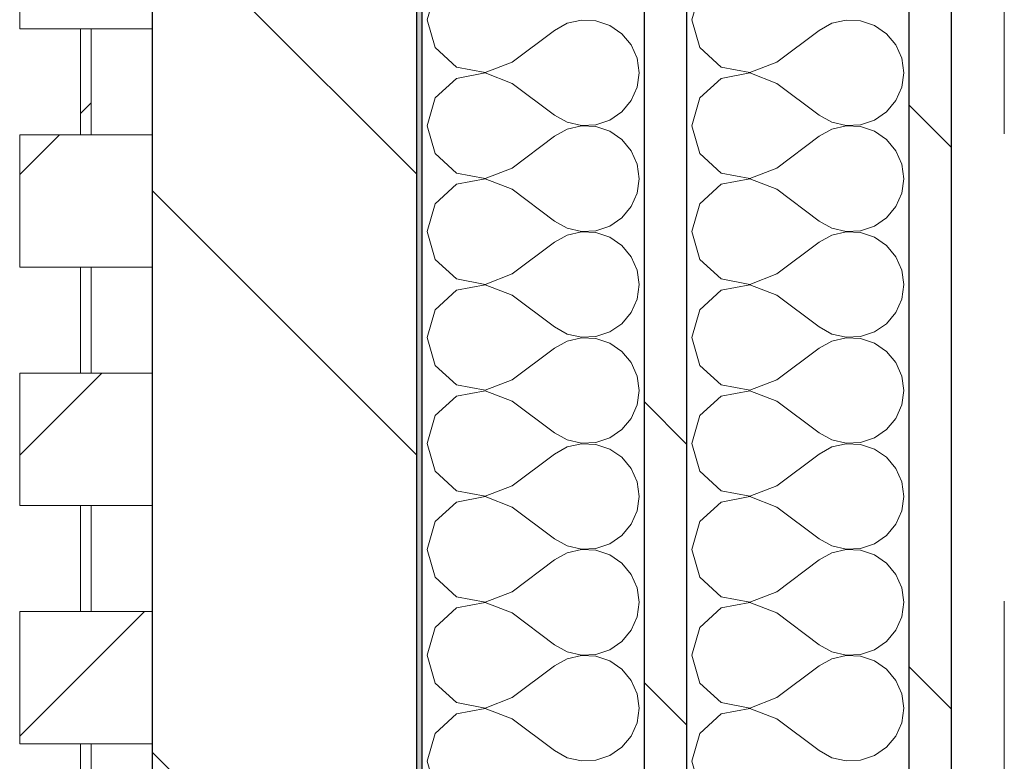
# Model space of a CAD drawing. Header units: millimetres. Extents: x 14199 to 94954, y 30513 to 87642.
# Tile 60 of 72: x 17304 to 17490, y 48430 to 48570. Entities that reach past the tile are written whole.
import ezdxf

# ---------------------------------------------------------------- set-up
doc = ezdxf.new("R2010")
doc.units = ezdxf.units.MM
doc.header["$MEASUREMENT"] = 0
doc.linetypes.add('Tirets', pattern=[229.305464, 141.111124, -88.19434])
doc.linetypes.add('Wipeout_Contour', pattern=[1000, 0, -1000])
for name, color, linetype in [('Métal _ Charpente.Charp_Couv_Bard_Métal', 7, 'Continuous'), ('Nouveau_Charpente _ Bardage.Charp_Couv_Zinc', 7, 'Continuous'), ('Nouveau_Métal _ Bardage.Charp_Couv_Bard_Métal', 7, 'Continuous')]:
    doc.layers.add(name, color=color, linetype=linetype)
pattern_1 = [(45, (0, 0), (-26.516504, 26.516504), [])]
pattern_2 = [(315, (0, 0), (79.54951, 79.54951), []), (315, (26.52, 26.52), (79.54951, 79.54951), [])]

# ---------------------------------------------------------------- blocks, each defined once
blk = doc.blocks.new('Poutre_2', base_point=(17585.35, 34328.28))
at = {"layer": 'Métal _ Charpente.Charp_Couv_Bard_Métal', "color": 251, "linetype": 'Tirets', "lineweight": 15, "true_color": 0x6a6a6a}
blk.add_line((17490.35, 47860.52), (17490.35, 48758.33), dxfattribs=at)
blk = doc.blocks.new('Mur-rideau_5')
at = {"color": 254, "linetype": 'Wipeout_Contour', "lineweight": 0, "ltscale": 206299.425653}
blk.add_wipeout([(17304.35, 48593.28), (17304.35, 48568.28), (17329.35, 48568.28), (17329.35, 48593.28)], dxfattribs=at).dxf.layer = 'Nouveau_Charpente _ Bardage.Charp_Couv_Zinc'
at = {"layer": 'Nouveau_Charpente _ Bardage.Charp_Couv_Zinc', "linetype": 'Continuous', "lineweight": 15}
h = blk.add_hatch(dxfattribs=at)
h.set_pattern_fill('Bois_massif', color=30, style=0, pattern_type=2)
h.set_pattern_definition(pattern_1)
h.paths.add_polyline_path([(17304.35, 48593.28), (17304.35, 48568.28), (17329.35, 48568.28), (17329.35, 48593.28)])
at = {"layer": 'Nouveau_Charpente _ Bardage.Charp_Couv_Zinc', "color": 33, "linetype": 'Continuous', "lineweight": 15, "true_color": 0xc1976c, "flags": 128}
blk.add_lwpolyline([(17304.35, 48593.28), (17329.35, 48593.28), (17329.35, 48568.28), (17304.35, 48568.28)], close=True, dxfattribs=at)
at = {"color": 254, "linetype": 'Wipeout_Contour', "lineweight": 0, "ltscale": 206214.647217}
blk.add_wipeout([(17315.85, 48568.28), (17315.85, 48548.28), (17317.85, 48548.28), (17317.85, 48568.28)], dxfattribs=at).dxf.layer = 'Nouveau_Charpente _ Bardage.Charp_Couv_Zinc'
at = {"layer": 'Nouveau_Charpente _ Bardage.Charp_Couv_Zinc', "linetype": 'Continuous', "lineweight": 15}
h = blk.add_hatch(dxfattribs=at)
h.set_pattern_fill('Bois_massif', color=30, style=0, pattern_type=2)
h.set_pattern_definition(pattern_1)
h.paths.add_polyline_path([(17315.85, 48568.28), (17315.85, 48548.28), (17317.85, 48548.28), (17317.85, 48568.28)])
at = {"layer": 'Nouveau_Charpente _ Bardage.Charp_Couv_Zinc', "color": 33, "linetype": 'Continuous', "lineweight": 15, "true_color": 0xc1976c, "flags": 128}
blk.add_lwpolyline([(17315.85, 48568.28), (17317.85, 48568.28), (17317.85, 48548.28), (17315.85, 48548.28)], close=True, dxfattribs=at)
at = {"color": 254, "linetype": 'Wipeout_Contour', "lineweight": 0, "ltscale": 206129.884048}
blk.add_wipeout([(17304.35, 48548.28), (17304.35, 48523.28), (17329.35, 48523.28), (17329.35, 48548.28)], dxfattribs=at).dxf.layer = 'Nouveau_Charpente _ Bardage.Charp_Couv_Zinc'
at = {"layer": 'Nouveau_Charpente _ Bardage.Charp_Couv_Zinc', "linetype": 'Continuous', "lineweight": 15}
h = blk.add_hatch(dxfattribs=at)
h.set_pattern_fill('Bois_massif', color=30, style=0, pattern_type=2)
h.set_pattern_definition(pattern_1)
h.paths.add_polyline_path([(17304.35, 48548.28), (17304.35, 48523.28), (17329.35, 48523.28), (17329.35, 48548.28)])
at = {"layer": 'Nouveau_Charpente _ Bardage.Charp_Couv_Zinc', "color": 33, "linetype": 'Continuous', "lineweight": 15, "true_color": 0xc1976c, "flags": 128}
blk.add_lwpolyline([(17304.35, 48548.28), (17329.35, 48548.28), (17329.35, 48523.28), (17304.35, 48523.28)], close=True, dxfattribs=at)
at = {"color": 254, "linetype": 'Wipeout_Contour', "lineweight": 0, "ltscale": 206045.114477}
blk.add_wipeout([(17315.85, 48523.28), (17315.85, 48503.28), (17317.85, 48503.28), (17317.85, 48523.28)], dxfattribs=at).dxf.layer = 'Nouveau_Charpente _ Bardage.Charp_Couv_Zinc'
at = {"layer": 'Nouveau_Charpente _ Bardage.Charp_Couv_Zinc', "linetype": 'Continuous', "lineweight": 15}
h = blk.add_hatch(dxfattribs=at)
h.set_pattern_fill('Bois_massif', color=30, style=0, pattern_type=2)
h.set_pattern_definition(pattern_1)
h.paths.add_polyline_path([(17315.85, 48523.28), (17315.85, 48503.28), (17317.85, 48503.28), (17317.85, 48523.28)])
at = {"layer": 'Nouveau_Charpente _ Bardage.Charp_Couv_Zinc', "color": 33, "linetype": 'Continuous', "lineweight": 15, "true_color": 0xc1976c, "flags": 128}
blk.add_lwpolyline([(17315.85, 48523.28), (17317.85, 48523.28), (17317.85, 48503.28), (17315.85, 48503.28)], close=True, dxfattribs=at)
at = {"color": 254, "linetype": 'Wipeout_Contour', "lineweight": 0, "ltscale": 205960.360192}
blk.add_wipeout([(17304.35, 48503.28), (17304.35, 48478.28), (17329.35, 48478.28), (17329.35, 48503.28)], dxfattribs=at).dxf.layer = 'Nouveau_Charpente _ Bardage.Charp_Couv_Zinc'
at = {"layer": 'Nouveau_Charpente _ Bardage.Charp_Couv_Zinc', "linetype": 'Continuous', "lineweight": 15}
h = blk.add_hatch(dxfattribs=at)
h.set_pattern_fill('Bois_massif', color=30, style=0, pattern_type=2)
h.set_pattern_definition(pattern_1)
h.paths.add_polyline_path([(17304.35, 48503.28), (17304.35, 48478.28), (17329.35, 48478.28), (17329.35, 48503.28)])
at = {"layer": 'Nouveau_Charpente _ Bardage.Charp_Couv_Zinc', "color": 33, "linetype": 'Continuous', "lineweight": 15, "true_color": 0xc1976c, "flags": 128}
blk.add_lwpolyline([(17304.35, 48503.28), (17329.35, 48503.28), (17329.35, 48478.28), (17304.35, 48478.28)], close=True, dxfattribs=at)
at = {"color": 254, "linetype": 'Wipeout_Contour', "lineweight": 0, "ltscale": 205875.599509}
blk.add_wipeout([(17315.85, 48478.28), (17315.85, 48458.28), (17317.85, 48458.28), (17317.85, 48478.28)], dxfattribs=at).dxf.layer = 'Nouveau_Charpente _ Bardage.Charp_Couv_Zinc'
at = {"layer": 'Nouveau_Charpente _ Bardage.Charp_Couv_Zinc', "linetype": 'Continuous', "lineweight": 15}
h = blk.add_hatch(dxfattribs=at)
h.set_pattern_fill('Bois_massif', color=30, style=0, pattern_type=2)
h.set_pattern_definition(pattern_1)
h.paths.add_polyline_path([(17315.85, 48478.28), (17315.85, 48458.28), (17317.85, 48458.28), (17317.85, 48478.28)])
at = {"layer": 'Nouveau_Charpente _ Bardage.Charp_Couv_Zinc', "color": 33, "linetype": 'Continuous', "lineweight": 15, "true_color": 0xc1976c, "flags": 128}
blk.add_lwpolyline([(17315.85, 48478.28), (17317.85, 48478.28), (17317.85, 48458.28), (17315.85, 48458.28)], close=True, dxfattribs=at)
at = {"color": 254, "linetype": 'Wipeout_Contour', "lineweight": 0, "ltscale": 205790.854129}
blk.add_wipeout([(17304.35, 48458.28), (17304.35, 48433.28), (17329.35, 48433.28), (17329.35, 48458.28)], dxfattribs=at).dxf.layer = 'Nouveau_Charpente _ Bardage.Charp_Couv_Zinc'
at = {"layer": 'Nouveau_Charpente _ Bardage.Charp_Couv_Zinc', "linetype": 'Continuous', "lineweight": 15}
h = blk.add_hatch(dxfattribs=at)
h.set_pattern_fill('Bois_massif', color=30, style=0, pattern_type=2)
h.set_pattern_definition(pattern_1)
h.paths.add_polyline_path([(17304.35, 48458.28), (17304.35, 48433.28), (17329.35, 48433.28), (17329.35, 48458.28)])
at = {"layer": 'Nouveau_Charpente _ Bardage.Charp_Couv_Zinc', "color": 33, "linetype": 'Continuous', "lineweight": 15, "true_color": 0xc1976c, "flags": 128}
blk.add_lwpolyline([(17304.35, 48458.28), (17329.35, 48458.28), (17329.35, 48433.28), (17304.35, 48433.28)], close=True, dxfattribs=at)
at = {"color": 254, "linetype": 'Wipeout_Contour', "lineweight": 0, "ltscale": 205706.102355}
blk.add_wipeout([(17315.85, 48433.28), (17315.85, 48413.28), (17317.85, 48413.28), (17317.85, 48433.28)], dxfattribs=at).dxf.layer = 'Nouveau_Charpente _ Bardage.Charp_Couv_Zinc'
at = {"layer": 'Nouveau_Charpente _ Bardage.Charp_Couv_Zinc', "linetype": 'Continuous', "lineweight": 15}
h = blk.add_hatch(dxfattribs=at)
h.set_pattern_fill('Bois_massif', color=30, style=0, pattern_type=2)
h.set_pattern_definition(pattern_1)
h.paths.add_polyline_path([(17315.85, 48433.28), (17315.85, 48413.28), (17317.85, 48413.28), (17317.85, 48433.28)])
at = {"layer": 'Nouveau_Charpente _ Bardage.Charp_Couv_Zinc', "color": 33, "linetype": 'Continuous', "lineweight": 15, "true_color": 0xc1976c, "flags": 128}
blk.add_lwpolyline([(17315.85, 48433.28), (17317.85, 48433.28), (17317.85, 48413.28), (17315.85, 48413.28)], close=True, dxfattribs=at)
blk = doc.blocks.new('*X261')
at = {"layer": 'Nouveau_Métal _ Bardage.Charp_Couv_Bard_Métal', "color": 2, "linetype": 'Continuous', "lineweight": 15, "true_color": 0xfee600}
for p, q in [((17432.84, 48575.26), (17431.35, 48570)), ((17431.35, 48570), (17432.84, 48564.74)), ((17457.76, 48569.34), (17455.35, 48568)), ((17460.45, 48569.96), (17457.76, 48569.34)), ((17463.21, 48569.83), (17460.45, 48569.96)), ((17465.82, 48568.94), (17463.21, 48569.83)), ((17468.09, 48567.38), (17465.82, 48568.94)), ((17447.35, 48562), (17455.35, 48568)), ((17469.85, 48565.26), (17468.09, 48567.38)), ((17432.84, 48564.74), (17436.88, 48561.06)), ((17470.97, 48562.73), (17469.85, 48565.26)), ((17436.88, 48561.06), (17442.25, 48560.04)), ((17442.25, 48560.04), (17447.35, 48562)), ((17471.35, 48560), (17470.97, 48562.73)), ((17442.25, 48559.96), (17436.88, 48558.94)), ((17447.35, 48558), (17442.25, 48559.96)), ((17470.97, 48557.27), (17471.35, 48560)), ((17436.88, 48558.94), (17432.84, 48555.26)), ((17447.35, 48558), (17455.35, 48552)), ((17469.85, 48554.74), (17470.97, 48557.27)), ((17432.84, 48555.26), (17431.35, 48550)), ((17468.09, 48552.62), (17469.85, 48554.74)), ((17455.35, 48552), (17457.76, 48550.66)), ((17465.82, 48551.06), (17468.09, 48552.62)), ((17431.35, 48550), (17432.84, 48544.74)), ((17457.76, 48550.66), (17460.45, 48550.04)), ((17460.45, 48549.96), (17457.76, 48549.34)), ((17460.45, 48550.04), (17463.21, 48550.17)), ((17463.21, 48549.83), (17460.45, 48549.96)), ((17463.21, 48550.17), (17465.82, 48551.06)), ((17465.82, 48548.94), (17463.21, 48549.83)), ((17447.35, 48542), (17455.35, 48548)), ((17457.76, 48549.34), (17455.35, 48548)), ((17468.09, 48547.38), (17465.82, 48548.94)), ((17469.85, 48545.26), (17468.09, 48547.38)), ((17432.84, 48544.74), (17436.88, 48541.06)), ((17470.97, 48542.73), (17469.85, 48545.26)), ((17471.35, 48540), (17470.97, 48542.73)), ((17436.88, 48541.06), (17442.25, 48540.04)), ((17442.25, 48540.04), (17447.35, 48542)), ((17436.88, 48538.94), (17432.84, 48535.26)), ((17442.25, 48539.96), (17436.88, 48538.94)), ((17447.35, 48538), (17442.25, 48539.96)), ((17470.97, 48537.27), (17471.35, 48540)), ((17447.35, 48538), (17455.35, 48532)), ((17469.85, 48534.74), (17470.97, 48537.27)), ((17432.84, 48535.26), (17431.35, 48530)), ((17468.09, 48532.62), (17469.85, 48534.74)), ((17455.35, 48532), (17457.76, 48530.66)), ((17465.82, 48531.06), (17468.09, 48532.62)), ((17431.35, 48530), (17432.84, 48524.74)), ((17457.76, 48529.34), (17455.35, 48528)), ((17457.76, 48530.66), (17460.45, 48530.04)), ((17460.45, 48529.96), (17457.76, 48529.34)), ((17460.45, 48530.04), (17463.21, 48530.17)), ((17463.21, 48529.83), (17460.45, 48529.96)), ((17463.21, 48530.17), (17465.82, 48531.06)), ((17465.82, 48528.94), (17463.21, 48529.83)), ((17447.35, 48522), (17455.35, 48528)), ((17468.09, 48527.38), (17465.82, 48528.94)), ((17469.85, 48525.26), (17468.09, 48527.38)), ((17432.84, 48524.74), (17436.88, 48521.06)), ((17470.97, 48522.73), (17469.85, 48525.26)), ((17442.25, 48520.04), (17447.35, 48522)), ((17471.35, 48520), (17470.97, 48522.73)), ((17436.88, 48521.06), (17442.25, 48520.04)), ((17442.25, 48519.96), (17436.88, 48518.94)), ((17447.35, 48518), (17442.25, 48519.96)), ((17470.97, 48517.27), (17471.35, 48520)), ((17436.88, 48518.94), (17432.84, 48515.26)), ((17447.35, 48518), (17455.35, 48512)), ((17469.85, 48514.74), (17470.97, 48517.27)), ((17432.84, 48515.26), (17431.35, 48510)), ((17468.09, 48512.62), (17469.85, 48514.74)), ((17465.82, 48511.06), (17468.09, 48512.62)), ((17455.35, 48512), (17457.76, 48510.66)), ((17457.76, 48510.66), (17460.45, 48510.04)), ((17463.21, 48510.17), (17465.82, 48511.06)), ((17431.35, 48510), (17432.84, 48504.74)), ((17457.76, 48509.34), (17455.35, 48508)), ((17460.45, 48509.96), (17457.76, 48509.34)), ((17460.45, 48510.04), (17463.21, 48510.17)), ((17463.21, 48509.83), (17460.45, 48509.96)), ((17465.82, 48508.94), (17463.21, 48509.83)), ((17468.09, 48507.38), (17465.82, 48508.94)), ((17447.35, 48502), (17455.35, 48508)), ((17469.85, 48505.26), (17468.09, 48507.38)), ((17470.97, 48502.73), (17469.85, 48505.26)), ((17432.84, 48504.74), (17436.88, 48501.06)), ((17442.25, 48500.04), (17447.35, 48502)), ((17471.35, 48500), (17470.97, 48502.73)), ((17436.88, 48501.06), (17442.25, 48500.04)), ((17442.25, 48499.96), (17436.88, 48498.94)), ((17447.35, 48498), (17442.25, 48499.96)), ((17470.97, 48497.27), (17471.35, 48500)), ((17436.88, 48498.94), (17432.84, 48495.26)), ((17447.35, 48498), (17455.35, 48492)), ((17469.85, 48494.74), (17470.97, 48497.27)), ((17432.84, 48495.26), (17431.35, 48490)), ((17468.09, 48492.62), (17469.85, 48494.74)), ((17465.82, 48491.06), (17468.09, 48492.62)), ((17455.35, 48492), (17457.76, 48490.66)), ((17457.76, 48490.66), (17460.45, 48490.04)), ((17463.21, 48490.17), (17465.82, 48491.06)), ((17431.35, 48490), (17432.84, 48484.74)), ((17457.76, 48489.34), (17455.35, 48488)), ((17460.45, 48489.96), (17457.76, 48489.34)), ((17460.45, 48490.04), (17463.21, 48490.17)), ((17463.21, 48489.83), (17460.45, 48489.96)), ((17465.82, 48488.94), (17463.21, 48489.83)), ((17468.09, 48487.38), (17465.82, 48488.94)), ((17447.35, 48482), (17455.35, 48488)), ((17469.85, 48485.26), (17468.09, 48487.38)), ((17432.84, 48484.74), (17436.88, 48481.06)), ((17470.97, 48482.73), (17469.85, 48485.26)), ((17436.88, 48481.06), (17442.25, 48480.04)), ((17442.25, 48480.04), (17447.35, 48482)), ((17471.35, 48480), (17470.97, 48482.73)), ((17442.25, 48479.96), (17436.88, 48478.94)), ((17447.35, 48478), (17442.25, 48479.96)), ((17470.97, 48477.27), (17471.35, 48480)), ((17436.88, 48478.94), (17432.84, 48475.26)), ((17447.35, 48478), (17455.35, 48472)), ((17469.85, 48474.74), (17470.97, 48477.27)), ((17432.84, 48475.26), (17431.35, 48470)), ((17468.09, 48472.62), (17469.85, 48474.74)), ((17455.35, 48472), (17457.76, 48470.66)), ((17465.82, 48471.06), (17468.09, 48472.62)), ((17431.35, 48470), (17432.84, 48464.74)), ((17457.76, 48470.66), (17460.45, 48470.04)), ((17460.45, 48469.96), (17457.76, 48469.34)), ((17460.45, 48470.04), (17463.21, 48470.17)), ((17463.21, 48469.83), (17460.45, 48469.96)), ((17463.21, 48470.17), (17465.82, 48471.06)), ((17465.82, 48468.94), (17463.21, 48469.83)), ((17447.35, 48462), (17455.35, 48468)), ((17457.76, 48469.34), (17455.35, 48468)), ((17468.09, 48467.38), (17465.82, 48468.94)), ((17469.85, 48465.26), (17468.09, 48467.38)), ((17432.84, 48464.74), (17436.88, 48461.06)), ((17470.97, 48462.73), (17469.85, 48465.26)), ((17471.35, 48460), (17470.97, 48462.73)), ((17436.88, 48461.06), (17442.25, 48460.04)), ((17442.25, 48460.04), (17447.35, 48462)), ((17436.88, 48458.94), (17432.84, 48455.26)), ((17442.25, 48459.96), (17436.88, 48458.94)), ((17447.35, 48458), (17442.25, 48459.96)), ((17470.97, 48457.27), (17471.35, 48460)), ((17447.35, 48458), (17455.35, 48452)), ((17469.85, 48454.74), (17470.97, 48457.27)), ((17432.84, 48455.26), (17431.35, 48450)), ((17468.09, 48452.62), (17469.85, 48454.74)), ((17455.35, 48452), (17457.76, 48450.66)), ((17465.82, 48451.06), (17468.09, 48452.62)), ((17431.35, 48450), (17432.84, 48444.74)), ((17457.76, 48449.34), (17455.35, 48448)), ((17457.76, 48450.66), (17460.45, 48450.04)), ((17460.45, 48449.96), (17457.76, 48449.34)), ((17460.45, 48450.04), (17463.21, 48450.17)), ((17463.21, 48449.83), (17460.45, 48449.96)), ((17463.21, 48450.17), (17465.82, 48451.06)), ((17465.82, 48448.94), (17463.21, 48449.83)), ((17447.35, 48442), (17455.35, 48448)), ((17468.09, 48447.38), (17465.82, 48448.94)), ((17469.85, 48445.26), (17468.09, 48447.38)), ((17432.84, 48444.74), (17436.88, 48441.06)), ((17470.97, 48442.73), (17469.85, 48445.26)), ((17442.25, 48440.04), (17447.35, 48442)), ((17471.35, 48440), (17470.97, 48442.73)), ((17436.88, 48441.06), (17442.25, 48440.04)), ((17470.97, 48437.27), (17471.35, 48440)), ((17436.88, 48438.94), (17432.84, 48435.26)), ((17442.25, 48439.96), (17436.88, 48438.94)), ((17447.35, 48438), (17442.25, 48439.96)), ((17447.35, 48438), (17455.35, 48432)), ((17469.85, 48434.74), (17470.97, 48437.27)), ((17432.84, 48435.26), (17431.35, 48430)), ((17468.09, 48432.62), (17469.85, 48434.74)), ((17465.82, 48431.06), (17468.09, 48432.62)), ((17455.35, 48432), (17457.76, 48430.66)), ((17463.21, 48430.17), (17465.82, 48431.06)), ((17431.35, 48430), (17432.84, 48424.74)), ((17457.76, 48430.66), (17460.45, 48430.04)), ((17460.45, 48430.04), (17463.21, 48430.17))]:
    blk.add_line(p, q, dxfattribs=at)
blk = doc.blocks.new('*X266')
at = {"layer": 'Nouveau_Métal _ Bardage.Charp_Couv_Bard_Métal', "color": 2, "linetype": 'Continuous', "lineweight": 15, "true_color": 0xfee600}
for p, q in [((17382.84, 48575.26), (17381.35, 48570)), ((17381.35, 48570), (17382.84, 48564.74)), ((17407.76, 48569.34), (17405.35, 48568)), ((17410.45, 48569.96), (17407.76, 48569.34)), ((17413.21, 48569.83), (17410.45, 48569.96)), ((17415.82, 48568.94), (17413.21, 48569.83)), ((17418.09, 48567.38), (17415.82, 48568.94)), ((17397.35, 48562), (17405.35, 48568)), ((17419.85, 48565.26), (17418.09, 48567.38)), ((17382.84, 48564.74), (17386.88, 48561.06)), ((17420.97, 48562.73), (17419.85, 48565.26)), ((17386.88, 48561.06), (17392.25, 48560.04)), ((17392.25, 48560.04), (17397.35, 48562)), ((17421.35, 48560), (17420.97, 48562.73)), ((17392.25, 48559.96), (17386.88, 48558.94)), ((17397.35, 48558), (17392.25, 48559.96)), ((17420.97, 48557.27), (17421.35, 48560)), ((17386.88, 48558.94), (17382.84, 48555.26)), ((17397.35, 48558), (17405.35, 48552)), ((17419.85, 48554.74), (17420.97, 48557.27)), ((17382.84, 48555.26), (17381.35, 48550)), ((17418.09, 48552.62), (17419.85, 48554.74)), ((17405.35, 48552), (17407.76, 48550.66)), ((17415.82, 48551.06), (17418.09, 48552.62)), ((17381.35, 48550), (17382.84, 48544.74)), ((17407.76, 48550.66), (17410.45, 48550.04)), ((17410.45, 48549.96), (17407.76, 48549.34)), ((17410.45, 48550.04), (17413.21, 48550.17)), ((17413.21, 48549.83), (17410.45, 48549.96)), ((17413.21, 48550.17), (17415.82, 48551.06)), ((17415.82, 48548.94), (17413.21, 48549.83)), ((17397.35, 48542), (17405.35, 48548)), ((17407.76, 48549.34), (17405.35, 48548)), ((17418.09, 48547.38), (17415.82, 48548.94)), ((17419.85, 48545.26), (17418.09, 48547.38)), ((17382.84, 48544.74), (17386.88, 48541.06)), ((17420.97, 48542.73), (17419.85, 48545.26)), ((17421.35, 48540), (17420.97, 48542.73)), ((17386.88, 48541.06), (17392.25, 48540.04)), ((17392.25, 48540.04), (17397.35, 48542)), ((17386.88, 48538.94), (17382.84, 48535.26)), ((17392.25, 48539.96), (17386.88, 48538.94)), ((17397.35, 48538), (17392.25, 48539.96)), ((17420.97, 48537.27), (17421.35, 48540)), ((17397.35, 48538), (17405.35, 48532)), ((17419.85, 48534.74), (17420.97, 48537.27)), ((17382.84, 48535.26), (17381.35, 48530)), ((17418.09, 48532.62), (17419.85, 48534.74)), ((17405.35, 48532), (17407.76, 48530.66)), ((17415.82, 48531.06), (17418.09, 48532.62)), ((17381.35, 48530), (17382.84, 48524.74)), ((17407.76, 48529.34), (17405.35, 48528)), ((17407.76, 48530.66), (17410.45, 48530.04)), ((17410.45, 48529.96), (17407.76, 48529.34)), ((17410.45, 48530.04), (17413.21, 48530.17)), ((17413.21, 48529.83), (17410.45, 48529.96)), ((17413.21, 48530.17), (17415.82, 48531.06)), ((17415.82, 48528.94), (17413.21, 48529.83)), ((17397.35, 48522), (17405.35, 48528)), ((17418.09, 48527.38), (17415.82, 48528.94)), ((17419.85, 48525.26), (17418.09, 48527.38)), ((17382.84, 48524.74), (17386.88, 48521.06)), ((17420.97, 48522.73), (17419.85, 48525.26)), ((17392.25, 48520.04), (17397.35, 48522)), ((17421.35, 48520), (17420.97, 48522.73)), ((17386.88, 48521.06), (17392.25, 48520.04)), ((17392.25, 48519.96), (17386.88, 48518.94)), ((17397.35, 48518), (17392.25, 48519.96)), ((17420.97, 48517.27), (17421.35, 48520)), ((17386.88, 48518.94), (17382.84, 48515.26)), ((17397.35, 48518), (17405.35, 48512)), ((17419.85, 48514.74), (17420.97, 48517.27)), ((17382.84, 48515.26), (17381.35, 48510)), ((17418.09, 48512.62), (17419.85, 48514.74)), ((17415.82, 48511.06), (17418.09, 48512.62)), ((17405.35, 48512), (17407.76, 48510.66)), ((17407.76, 48510.66), (17410.45, 48510.04)), ((17413.21, 48510.17), (17415.82, 48511.06)), ((17381.35, 48510), (17382.84, 48504.74)), ((17407.76, 48509.34), (17405.35, 48508)), ((17410.45, 48509.96), (17407.76, 48509.34)), ((17410.45, 48510.04), (17413.21, 48510.17)), ((17413.21, 48509.83), (17410.45, 48509.96)), ((17415.82, 48508.94), (17413.21, 48509.83)), ((17418.09, 48507.38), (17415.82, 48508.94)), ((17397.35, 48502), (17405.35, 48508)), ((17419.85, 48505.26), (17418.09, 48507.38)), ((17420.97, 48502.73), (17419.85, 48505.26)), ((17382.84, 48504.74), (17386.88, 48501.06)), ((17392.25, 48500.04), (17397.35, 48502)), ((17421.35, 48500), (17420.97, 48502.73)), ((17386.88, 48501.06), (17392.25, 48500.04)), ((17392.25, 48499.96), (17386.88, 48498.94)), ((17397.35, 48498), (17392.25, 48499.96)), ((17420.97, 48497.27), (17421.35, 48500)), ((17386.88, 48498.94), (17382.84, 48495.26)), ((17397.35, 48498), (17405.35, 48492)), ((17419.85, 48494.74), (17420.97, 48497.27)), ((17382.84, 48495.26), (17381.35, 48490)), ((17418.09, 48492.62), (17419.85, 48494.74)), ((17415.82, 48491.06), (17418.09, 48492.62)), ((17405.35, 48492), (17407.76, 48490.66)), ((17407.76, 48490.66), (17410.45, 48490.04)), ((17413.21, 48490.17), (17415.82, 48491.06)), ((17381.35, 48490), (17382.84, 48484.74)), ((17407.76, 48489.34), (17405.35, 48488)), ((17410.45, 48489.96), (17407.76, 48489.34)), ((17410.45, 48490.04), (17413.21, 48490.17)), ((17413.21, 48489.83), (17410.45, 48489.96)), ((17415.82, 48488.94), (17413.21, 48489.83)), ((17418.09, 48487.38), (17415.82, 48488.94)), ((17397.35, 48482), (17405.35, 48488)), ((17419.85, 48485.26), (17418.09, 48487.38)), ((17382.84, 48484.74), (17386.88, 48481.06)), ((17420.97, 48482.73), (17419.85, 48485.26)), ((17386.88, 48481.06), (17392.25, 48480.04)), ((17392.25, 48480.04), (17397.35, 48482)), ((17421.35, 48480), (17420.97, 48482.73)), ((17392.25, 48479.96), (17386.88, 48478.94)), ((17397.35, 48478), (17392.25, 48479.96)), ((17420.97, 48477.27), (17421.35, 48480)), ((17386.88, 48478.94), (17382.84, 48475.26)), ((17397.35, 48478), (17405.35, 48472)), ((17419.85, 48474.74), (17420.97, 48477.27)), ((17382.84, 48475.26), (17381.35, 48470)), ((17418.09, 48472.62), (17419.85, 48474.74)), ((17405.35, 48472), (17407.76, 48470.66)), ((17415.82, 48471.06), (17418.09, 48472.62)), ((17381.35, 48470), (17382.84, 48464.74)), ((17407.76, 48470.66), (17410.45, 48470.04)), ((17410.45, 48469.96), (17407.76, 48469.34)), ((17410.45, 48470.04), (17413.21, 48470.17)), ((17413.21, 48469.83), (17410.45, 48469.96)), ((17413.21, 48470.17), (17415.82, 48471.06)), ((17415.82, 48468.94), (17413.21, 48469.83)), ((17397.35, 48462), (17405.35, 48468)), ((17407.76, 48469.34), (17405.35, 48468)), ((17418.09, 48467.38), (17415.82, 48468.94)), ((17419.85, 48465.26), (17418.09, 48467.38)), ((17382.84, 48464.74), (17386.88, 48461.06)), ((17420.97, 48462.73), (17419.85, 48465.26)), ((17421.35, 48460), (17420.97, 48462.73)), ((17386.88, 48461.06), (17392.25, 48460.04)), ((17392.25, 48460.04), (17397.35, 48462)), ((17386.88, 48458.94), (17382.84, 48455.26)), ((17392.25, 48459.96), (17386.88, 48458.94)), ((17397.35, 48458), (17392.25, 48459.96)), ((17420.97, 48457.27), (17421.35, 48460)), ((17397.35, 48458), (17405.35, 48452)), ((17419.85, 48454.74), (17420.97, 48457.27)), ((17382.84, 48455.26), (17381.35, 48450)), ((17418.09, 48452.62), (17419.85, 48454.74)), ((17405.35, 48452), (17407.76, 48450.66)), ((17415.82, 48451.06), (17418.09, 48452.62)), ((17381.35, 48450), (17382.84, 48444.74)), ((17407.76, 48449.34), (17405.35, 48448)), ((17407.76, 48450.66), (17410.45, 48450.04)), ((17410.45, 48449.96), (17407.76, 48449.34)), ((17410.45, 48450.04), (17413.21, 48450.17)), ((17413.21, 48449.83), (17410.45, 48449.96)), ((17413.21, 48450.17), (17415.82, 48451.06)), ((17415.82, 48448.94), (17413.21, 48449.83)), ((17397.35, 48442), (17405.35, 48448)), ((17418.09, 48447.38), (17415.82, 48448.94)), ((17419.85, 48445.26), (17418.09, 48447.38)), ((17382.84, 48444.74), (17386.88, 48441.06)), ((17420.97, 48442.73), (17419.85, 48445.26)), ((17392.25, 48440.04), (17397.35, 48442)), ((17421.35, 48440), (17420.97, 48442.73)), ((17386.88, 48441.06), (17392.25, 48440.04)), ((17420.97, 48437.27), (17421.35, 48440)), ((17386.88, 48438.94), (17382.84, 48435.26)), ((17392.25, 48439.96), (17386.88, 48438.94)), ((17397.35, 48438), (17392.25, 48439.96)), ((17397.35, 48438), (17405.35, 48432)), ((17419.85, 48434.74), (17420.97, 48437.27)), ((17382.84, 48435.26), (17381.35, 48430)), ((17418.09, 48432.62), (17419.85, 48434.74)), ((17415.82, 48431.06), (17418.09, 48432.62)), ((17405.35, 48432), (17407.76, 48430.66)), ((17413.21, 48430.17), (17415.82, 48431.06)), ((17381.35, 48430), (17382.84, 48424.74)), ((17407.76, 48430.66), (17410.45, 48430.04)), ((17410.45, 48430.04), (17413.21, 48430.17))]:
    blk.add_line(p, q, dxfattribs=at)
blk = doc.blocks.new('*X271')
at = {"layer": 'Nouveau_Métal _ Bardage.Charp_Couv_Bard_Métal', "linetype": 'Continuous', "lineweight": 15, "true_color": 0xc1976c}
blk.add_hatch(color=33, dxfattribs=at).paths.add_polyline_path([(17379.35, 49738.28), (17379.35, 47818.28), (17380.35, 47818.28), (17380.35, 49738.28)])
blk = doc.blocks.new('Mur_5', base_point=(17480.35, 33778.28))
at = {"color": 254, "linetype": 'Wipeout_Contour', "lineweight": 0, "ltscale": 207262.082642}
blk.add_wipeout([(17472.35, 49738.28), (17472.35, 47818.28), (17480.35, 47818.28), (17480.35, 49738.28)], dxfattribs=at).dxf.layer = 'Nouveau_Métal _ Bardage.Charp_Couv_Bard_Métal'
at = {"layer": 'Nouveau_Métal _ Bardage.Charp_Couv_Bard_Métal', "linetype": 'Continuous', "lineweight": 15, "true_color": 0x2e45b3}
h = blk.add_hatch(dxfattribs=at)
h.set_pattern_fill('Acier', color=175, style=0, pattern_type=2)
h.set_pattern_definition(pattern_2)
h.paths.add_polyline_path([(17472.35, 49738.28), (17472.35, 47818.28), (17480.35, 47818.28), (17480.35, 49738.28)])
at = {"layer": 'Nouveau_Métal _ Bardage.Charp_Couv_Bard_Métal', "color": 7, "linetype": 'Continuous', "lineweight": 25, "flags": 128}
blk.add_lwpolyline([(17480.35, 47818.28), (17480.35, 49738.28)], dxfattribs=at)
at = {"color": 254, "linetype": 'Wipeout_Contour', "lineweight": 0, "ltscale": 207228.380168}
blk.add_wipeout([(17430.35, 49738.28), (17430.35, 47818.28), (17472.35, 47818.28), (17472.35, 49738.28)], dxfattribs=at).dxf.layer = 'Nouveau_Métal _ Bardage.Charp_Couv_Bard_Métal'
at = {"layer": 'Nouveau_Métal _ Bardage.Charp_Couv_Bard_Métal', "color": 7, "linetype": 'Continuous', "lineweight": 25}
blk.add_line((17472.35, 47818.28), (17472.35, 49738.28), dxfattribs=at)
at = {"layer": 'Nouveau_Métal _ Bardage.Charp_Couv_Bard_Métal', "color": 7, "lineweight": 40}
blk.add_blockref('*X261', (0, 0), dxfattribs=at)
at = {"color": 254, "linetype": 'Wipeout_Contour', "lineweight": 0, "ltscale": 207194.691578}
blk.add_wipeout([(17422.35, 49738.28), (17422.35, 47818.28), (17430.35, 47818.28), (17430.35, 49738.28)], dxfattribs=at).dxf.layer = 'Nouveau_Métal _ Bardage.Charp_Couv_Bard_Métal'
at = {"layer": 'Nouveau_Métal _ Bardage.Charp_Couv_Bard_Métal', "linetype": 'Continuous', "lineweight": 15, "true_color": 0x2e45b3}
h = blk.add_hatch(dxfattribs=at)
h.set_pattern_fill('Acier', color=175, style=0, pattern_type=2)
h.set_pattern_definition(pattern_2)
h.paths.add_polyline_path([(17422.35, 49738.28), (17422.35, 47818.28), (17430.35, 47818.28), (17430.35, 49738.28)])
at = {"layer": 'Nouveau_Métal _ Bardage.Charp_Couv_Bard_Métal', "color": 7, "linetype": 'Continuous', "lineweight": 25}
blk.add_line((17430.35, 47818.28), (17430.35, 49738.28), dxfattribs=at)
at = {"color": 254, "linetype": 'Wipeout_Contour', "lineweight": 0, "ltscale": 207161.074945}
blk.add_wipeout([(17380.35, 49738.28), (17380.35, 47818.28), (17422.35, 47818.28), (17422.35, 49738.28)], dxfattribs=at).dxf.layer = 'Nouveau_Métal _ Bardage.Charp_Couv_Bard_Métal'
at = {"layer": 'Nouveau_Métal _ Bardage.Charp_Couv_Bard_Métal', "color": 7, "linetype": 'Continuous', "lineweight": 25}
blk.add_line((17422.35, 47818.28), (17422.35, 49738.28), dxfattribs=at)
at = {"layer": 'Nouveau_Métal _ Bardage.Charp_Couv_Bard_Métal', "color": 7, "lineweight": 40}
blk.add_blockref('*X266', (0, 0), dxfattribs=at)
at = {"color": 254, "linetype": 'Wipeout_Contour', "lineweight": 0, "ltscale": 207132.171129}
blk.add_wipeout([(17379.35, 49738.28), (17379.35, 47818.28), (17380.35, 47818.28), (17380.35, 49738.28)], dxfattribs=at).dxf.layer = 'Nouveau_Métal _ Bardage.Charp_Couv_Bard_Métal'
at = {"layer": 'Nouveau_Métal _ Bardage.Charp_Couv_Bard_Métal', "color": 7, "linetype": 'Continuous', "lineweight": 25}
blk.add_line((17380.35, 47818.28), (17380.35, 49738.28), dxfattribs=at)
at = {"layer": 'Nouveau_Métal _ Bardage.Charp_Couv_Bard_Métal', "color": 7, "lineweight": 40}
blk.add_blockref('*X271', (0, 0), dxfattribs=at)
at = {"color": 254, "linetype": 'Wipeout_Contour', "lineweight": 0, "ltscale": 207097.970116}
blk.add_wipeout([(17379.35, 49738.28), (17329.35, 49738.28), (17329.35, 47818.28), (17379.35, 47818.28)], dxfattribs=at).dxf.layer = 'Nouveau_Métal _ Bardage.Charp_Couv_Bard_Métal'
at = {"layer": 'Nouveau_Métal _ Bardage.Charp_Couv_Bard_Métal', "linetype": 'Continuous', "lineweight": 15, "true_color": 0x2e45b3}
h = blk.add_hatch(dxfattribs=at)
h.set_pattern_fill('Acier', color=175, style=0, pattern_type=2)
h.set_pattern_definition(pattern_2)
h.paths.add_polyline_path([(17379.35, 49738.28), (17329.35, 49738.28), (17329.35, 47818.28), (17379.35, 47818.28)])
at = {"layer": 'Nouveau_Métal _ Bardage.Charp_Couv_Bard_Métal', "color": 7, "linetype": 'Continuous', "lineweight": 25}
blk.add_line((17379.35, 47818.28), (17379.35, 49738.28), dxfattribs=at)
at = {"layer": 'Nouveau_Métal _ Bardage.Charp_Couv_Bard_Métal', "color": 7, "linetype": 'Continuous', "lineweight": 25, "flags": 128}
blk.add_lwpolyline([(17329.35, 49738.28), (17329.35, 47818.28)], dxfattribs=at)

msp = doc.modelspace()

# ---------------------------------------------------------------- block references
at = {"layer": 'Métal _ Charpente.Charp_Couv_Bard_Métal', "color": 251, "lineweight": 15, "true_color": 0x6a6a6a}
msp.add_blockref('Poutre_2', (17585.35, 34328.28), dxfattribs=at)
at = {"layer": 'Nouveau_Charpente _ Bardage.Charp_Couv_Zinc', "linetype": 'Continuous', "lineweight": 0}
msp.add_blockref('Mur-rideau_5', (0, 0), dxfattribs=at)

# ---------------------------------------------------------------- next in the draw order: block references
at = {"layer": 'Nouveau_Métal _ Bardage.Charp_Couv_Bard_Métal', "color": 7, "lineweight": 40}
msp.add_blockref('Mur_5', (17480.35, 33778.28), dxfattribs=at)

doc.saveas('drawing.dxf')
